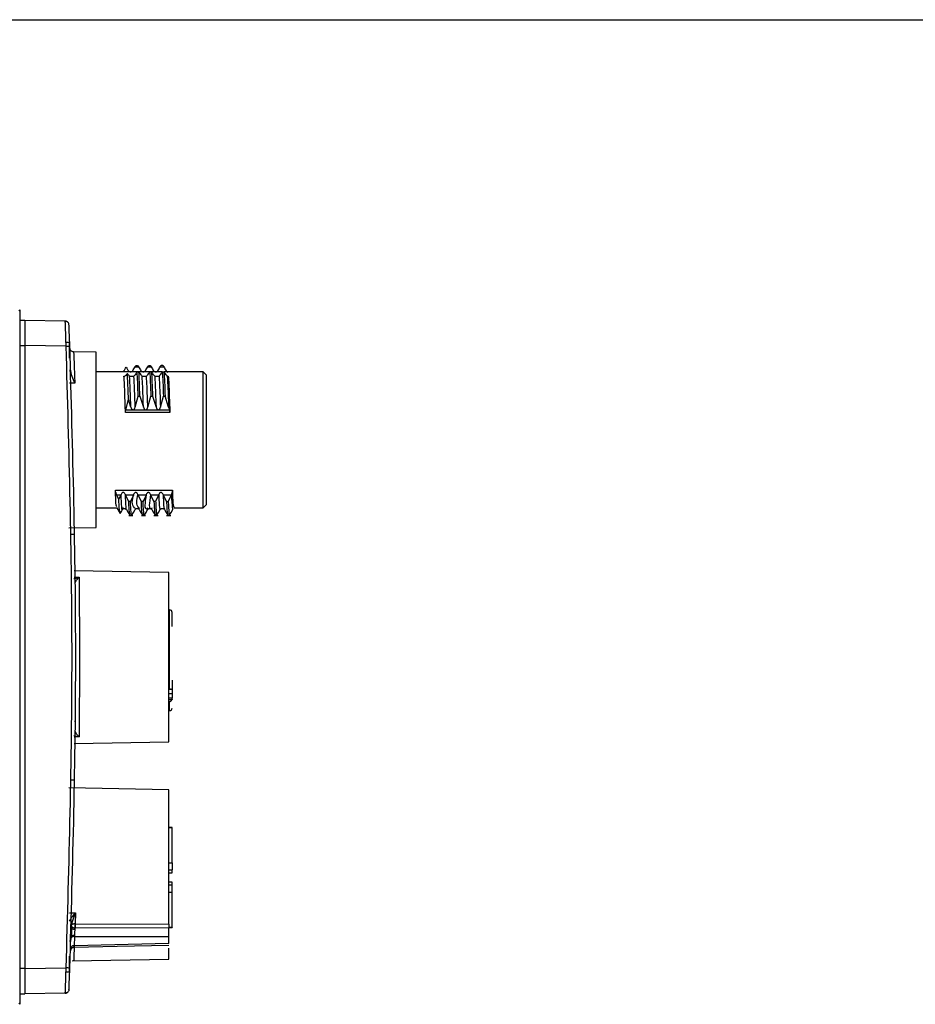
# Model space of a CAD drawing. Header units: millimetres. Extents: x 10 to 272, y 8 to 208.
# Tile 44 of 55: x 110 to 145, y 169 to 208. Entities that reach past the tile are written whole.
import ezdxf

# ---------------------------------------------------------------- set-up
doc = ezdxf.new("R2010")
doc.units = ezdxf.units.MM

msp = doc.modelspace()

# ---------------------------------------------------------------- linework, layer by layer
at = {"color": 7, "linetype": 'Continuous', "lineweight": 25}
for p, q in [((10.0878, 207.6921), (270.0878, 207.6921)), ((109.9193, 196.1629), (109.8849, 196.1291)), ((109.9193, 196.1629), (109.9193, 168.578)), ((110.1193, 195.7454), (109.9193, 195.7454)), ((110.1193, 195.7454), (110.1193, 194.7455)), ((111.7291, 195.7173), (110.1193, 195.7454)), ((111.8939, 194.8704), (111.7669, 194.8704)), ((111.8939, 194.2454), (111.8939, 194.8704)), ((109.9193, 194.7454), (110.1193, 194.7454)), ((111.7625, 194.7169), (110.1193, 194.7456)), ((110.1193, 194.7455), (110.1193, 169.9954)), ((112.9574, 194.48), (112.0602, 194.4956)), ((112.9574, 187.5233), (112.9574, 194.48)), ((111.9457, 193.7535), (111.9444, 193.7753)), ((111.98, 193.5863), (111.9457, 193.7535)), ((114.58, 193.7016), (112.9574, 193.7016)), ((114.5015, 193.9007), (114.5365, 193.9605)), ((114.5015, 193.9007), (114.6385, 193.9007)), ((114.5365, 193.9605), (114.6035, 193.9605)), ((114.5849, 193.7094), (114.5499, 193.6547)), ((114.6519, 193.7094), (114.5849, 193.7094)), ((114.6035, 193.9605), (114.6385, 193.9007)), ((114.6869, 193.6547), (114.6519, 193.7094)), ((115.08, 193.7016), (114.6569, 193.7016)), ((115.0015, 193.9007), (115.0365, 193.9605)), ((115.0015, 193.9007), (115.1385, 193.9007)), ((115.0365, 193.9605), (115.1035, 193.9605)), ((115.0849, 193.7094), (115.0499, 193.6547)), ((115.1519, 193.7094), (115.0849, 193.7094)), ((115.1035, 193.9605), (115.1385, 193.9007)), ((115.1869, 193.6547), (115.1519, 193.7094)), ((115.58, 193.7016), (115.1569, 193.7016)), ((115.5015, 193.9007), (115.5365, 193.9605)), ((115.5015, 193.9007), (115.6385, 193.9007)), ((115.6035, 193.9605), (115.5365, 193.9605)), ((115.5849, 193.7094), (115.5499, 193.6547)), ((115.5849, 193.7094), (115.6519, 193.7094)), ((115.6035, 193.9605), (115.6385, 193.9007)), ((115.6869, 193.6547), (115.6519, 193.7094)), ((117.2074, 193.7016), (115.6569, 193.7016)), ((117.3324, 193.5766), (117.2074, 193.7016)), ((117.2074, 188.3016), (117.2074, 193.7016)), ((112.1065, 193.2542), (111.8939, 193.2557)), ((112.1065, 193.2542), (111.98, 193.5863)), ((114.0571, 193.5283), (114.0979, 193.5283)), ((115.7848, 193.5283), (115.8182, 193.5283)), ((115.8182, 193.5283), (115.8132, 193.5127)), ((117.3324, 191.0016), (117.3324, 193.5766)), ((114.1308, 192.1901), (114.2377, 192.6015)), ((114.3322, 192.3048), (114.2377, 192.6015)), ((114.5054, 192.3048), (114.6251, 192.733)), ((114.6251, 192.733), (114.6921, 192.733)), ((114.6921, 192.733), (114.8322, 192.3048)), ((115.0054, 192.3048), (115.1251, 192.733)), ((115.1251, 192.733), (115.1921, 192.733)), ((115.1921, 192.733), (115.3322, 192.3048)), ((115.5054, 192.3048), (115.6251, 192.733)), ((115.6251, 192.733), (115.6921, 192.733)), ((115.8322, 192.3048), (115.6921, 192.733)), ((115.8815, 192.0894), (114.1205, 192.0894)), ((114.1308, 192.1901), (115.8652, 192.1901)), ((115.8322, 192.3048), (115.8652, 192.1901)), ((117.3324, 188.4266), (117.3324, 191.0016)), ((113.72, 188.996), (115.9811, 188.996)), ((113.9349, 188.8103), (113.7764, 188.8103)), ((113.8586, 188.6381), (113.7764, 188.8103)), ((113.8586, 188.6381), (113.9349, 188.8103)), ((113.9426, 188.8284), (113.9349, 188.8103)), ((114.1241, 188.8103), (114.1158, 188.8284)), ((114.4349, 188.8103), (114.1241, 188.8103)), ((114.2503, 188.5472), (114.1241, 188.8103)), ((114.3173, 188.5472), (114.2503, 188.5472)), ((114.4349, 188.8103), (114.3173, 188.5472)), ((114.4426, 188.8284), (114.4349, 188.8103)), ((114.6241, 188.8103), (114.6158, 188.8284)), ((114.9349, 188.8103), (114.6241, 188.8103)), ((114.7503, 188.5472), (114.6241, 188.8103)), ((114.8173, 188.5472), (114.7503, 188.5472)), ((114.9349, 188.8103), (114.8173, 188.5472)), ((114.9426, 188.8284), (114.9349, 188.8103)), ((115.1241, 188.8103), (115.1158, 188.8284)), ((115.4349, 188.8103), (115.1241, 188.8103)), ((115.2503, 188.5472), (115.1241, 188.8103)), ((115.3173, 188.5472), (115.2503, 188.5472)), ((115.4349, 188.8103), (115.3173, 188.5472)), ((115.4426, 188.8284), (115.4349, 188.8103)), ((115.6241, 188.8103), (115.6158, 188.8284)), ((115.9349, 188.8103), (115.6241, 188.8103)), ((115.7503, 188.5472), (115.6241, 188.8103)), ((115.7503, 188.5472), (115.8173, 188.5472)), ((115.9349, 188.8103), (115.8173, 188.5472)), ((115.9426, 188.8284), (115.9349, 188.8103)), ((112.9574, 188.3016), (113.7767, 188.3016)), ((113.7748, 188.3048), (113.9057, 188.0784)), ((116.0395, 188.3016), (117.2074, 188.3016)), ((117.2074, 188.3016), (117.3343, 188.4285)), ((113.9126, 188.096), (113.9091, 188.0755)), ((114.2497, 188.0016), (114.4161, 188.0016)), ((114.7497, 188.0016), (114.9161, 188.0016)), ((115.2497, 188.0016), (115.4161, 188.0016)), ((115.7497, 188.0016), (115.9161, 188.0016)), ((111.8643, 187.5042), (112.9574, 187.5233)), ((115.8474, 185.7358), (112.0794, 185.8016)), ((112.0843, 185.5451), (112.2751, 185.5418)), ((112.131, 185.3422), (112.173, 185.4329)), ((112.173, 185.4329), (112.2751, 185.5418)), ((115.8474, 179.0051), (115.8474, 185.7358)), ((115.8724, 184.2456), (115.8474, 184.2456)), ((115.8724, 181.1189), (115.8724, 184.2456)), ((115.9724, 183.5892), (115.9724, 184.1457)), ((115.8474, 181.1189), (115.8724, 181.1189)), ((115.9724, 181.4501), (115.9724, 180.9198)), ((115.8474, 181.0971), (115.9339, 181.0971)), ((115.8474, 180.9198), (115.9724, 180.9198)), ((115.9724, 180.743), (115.8474, 180.743)), ((115.9724, 180.9198), (115.9724, 180.743)), ((115.9724, 180.6994), (115.9724, 180.743)), ((115.9634, 180.6698), (115.8474, 180.6698)), ((115.8724, 180.5931), (115.8474, 180.5931)), ((115.8724, 180.2456), (115.8724, 180.5931)), ((115.8474, 180.2456), (115.8724, 180.2456)), ((112.0974, 179.8303), (112.1148, 179.8303)), ((112.0694, 179.2516), (112.2751, 179.1991)), ((112.2751, 179.1991), (112.0843, 179.1958)), ((112.173, 179.3079), (112.131, 179.3987)), ((112.2751, 179.1991), (112.173, 179.3079)), ((112.0794, 178.9393), (115.8474, 179.0051)), ((115.8474, 177.1046), (111.8643, 177.1741)), ((115.8474, 171.7665), (115.8474, 177.1046)), ((115.9724, 175.6013), (115.8474, 175.6013)), ((115.9724, 175.592), (115.8474, 175.592)), ((115.9724, 175.592), (115.9724, 175.6013)), ((115.9724, 174.2047), (115.9724, 175.592)), ((115.8474, 174.2047), (115.9724, 174.2047)), ((115.9724, 174.2047), (115.9724, 173.9154)), ((115.8474, 173.9154), (115.9724, 173.9154)), ((115.8474, 173.8054), (115.9724, 173.8054)), ((115.9724, 173.8054), (115.9724, 173.9154)), ((115.9724, 173.4254), (115.8474, 173.4254)), ((115.9724, 173.3154), (115.8474, 173.3154)), ((115.9724, 173.3154), (115.9724, 173.4254)), ((115.9724, 173.0262), (115.9724, 173.3154)), ((115.9724, 173.0262), (115.8474, 173.0262)), ((115.9724, 171.6389), (115.9724, 173.0262)), ((111.8939, 172.2104), (112.1312, 172.2116)), ((112.0012, 171.825), (112.1312, 172.2116)), ((112.1312, 172.2116), (112.1164, 171.7721)), ((111.9814, 171.7331), (111.9912, 171.783)), ((111.9912, 171.783), (112.0012, 171.825)), ((112.1164, 171.7721), (112.1174, 171.7721)), ((112.1174, 171.7721), (115.8474, 171.7665)), ((115.8474, 171.7665), (115.8474, 171.6073)), ((111.9898, 171.613), (111.9818, 171.6715)), ((111.992, 171.5937), (111.9898, 171.613)), ((112.1112, 171.6133), (112.1174, 171.613)), ((112.1174, 171.613), (112.114, 171.5582)), ((115.8474, 171.6073), (112.1174, 171.613)), ((115.8474, 171.6389), (115.9724, 171.6389)), ((115.8474, 171.6295), (115.9724, 171.6295)), ((115.8474, 171.2682), (115.8474, 171.6073)), ((115.9724, 171.6389), (115.9724, 171.6295)), ((111.9484, 171.0794), (111.968, 171.2229)), ((111.968, 171.2229), (111.9818, 171.291)), ((111.9818, 171.291), (111.9831, 171.3048)), ((112.0992, 171.2743), (112.0858, 170.9052)), ((115.8474, 170.9983), (112.0858, 170.9052)), ((112.1012, 171.3183), (112.0992, 171.2743)), ((112.0992, 171.2743), (115.8474, 171.2682)), ((115.8474, 170.9983), (115.8474, 171.2682)), ((111.9466, 170.7594), (111.9349, 170.698)), ((115.8474, 170.3739), (115.8474, 170.813)), ((111.8939, 169.8704), (111.8939, 170.4954)), ((112.008, 170.3069), (115.8474, 170.3739)), ((110.1193, 169.9954), (109.9193, 169.9954)), ((110.1193, 169.9953), (111.7625, 170.024)), ((110.1193, 169.9954), (110.1193, 169.9953)), ((110.1193, 169.9953), (110.1193, 168.9954)), ((111.7669, 169.8704), (111.8939, 169.8704)), ((109.9193, 168.9954), (110.1193, 168.9954)), ((111.7291, 169.0235), (110.1193, 168.9954)), ((111.7291, 169.0235), (111.7308, 169.0606)), ((109.9193, 168.578), (109.8849, 168.6118))]:
    msp.add_line(p, q, dxfattribs=at)
at = {"color": 7, "linetype": 'Continuous', "lineweight": 25, "flags": 128}
for points in [[(111.8763, 195.5735), (111.8725, 195.6015), (111.8642, 195.6267)], [(113.9124, 188.0784), (113.9562, 188.1541), (113.9999, 188.2297)], [(114.1659, 188.2297), (114.231, 188.1171), (114.2961, 188.0045)], [(114.3697, 188.0045), (114.4348, 188.1171), (114.4999, 188.2297)], [(114.6659, 188.2297), (114.731, 188.1171), (114.7961, 188.0045)], [(114.8697, 188.0045), (114.9348, 188.1171), (114.9999, 188.2297)], [(115.1659, 188.2297), (115.231, 188.1171), (115.2961, 188.0045)], [(115.3697, 188.0045), (115.4348, 188.1171), (115.4999, 188.2297)], [(115.6659, 188.2297), (115.731, 188.1171), (115.7961, 188.0045)], [(115.8697, 188.0045), (115.9348, 188.1171), (115.9999, 188.2297)], [(112.0819, 170.8438), (113.7839, 170.8845), (115.8474, 170.934)], [(111.8763, 169.1674), (111.8725, 169.1394), (111.8642, 169.1142)]]:
    msp.add_lwpolyline(points, dxfattribs=at)
at = {"color": 7, "linetype": 'Continuous', "lineweight": 25}
for centre, radius, start, end in [((111.7264, 195.5674), 0.15, 42.60904, 88.99938), ((109.702, 249.856), 55.1776, 272.14016, 272.2932), ((111.8568, 194.9187), 1.1468, 271.85362, 274.38376), ((111.8399, 194.3013), 0.5579, 275.54926, 280.92607), ((109.9037, 326.4145), 139.1737, 270.846781, 270.907456), ((112.0735, 185.9028), 0.4135, 269.43582, 299.18923), ((115.8724, 184.1456), 0.1, 0.00079, 89.99907), ((115.8724, 180.3456), 0.1, 270.00093, 359.99921), ((109.9037, 38.3264), 139.1737, 89.092544, 89.153219), ((114.3935, 171.6178), 2.2823, 176.12485, 180.11434), ((116.8281, 171.6919), 4.7113, 179.02487, 180.95902), ((112.1131, 171.7825), 0.2243, 237.32635, 270.2332), ((111.8518, 169.7473), 1.3356, 85.84996, 88.19297), ((112.0884, 171.1087), 0.1659, 86.27207, 136.51267), ((112.0888, 171.0974), 0.2212, 86.79961, 118.93663), ((112.0698, 170.7725), 0.1337, 83.13755, 169.27432), ((109.702, 114.8848), 55.1776, 87.7068, 87.85984), ((111.7264, 169.1735), 0.15, 271.00002, 317.42905)]:
    msp.add_arc(centre, radius, start, end, dxfattribs=at)
for points, knots in [([(111.7625, 194.7169), (111.7603, 194.7906), (111.7562, 194.9289), (111.749, 195.1647), (111.7408, 195.3997), (111.7349, 195.5948), (111.7302, 195.6924), (111.7291, 195.7173)], [0, 0, 0, 0, 0.2208161, 0.4148427, 0.7071256, 0.9252835, 1, 1, 1, 1]), ([(111.8643, 195.6264), (111.8575, 195.6391), (111.844, 195.6642), (111.8099, 195.6902), (111.7701, 195.7034), (111.7434, 195.6998), (111.7302, 195.698)], [0, 0, 0, 0, 0.2593532, 0.5138386, 0.7605273, 1, 1, 1, 1]), ([(111.9098, 194.7226), (111.9056, 194.8313), (111.8979, 195.0318), (111.8876, 195.2938), (111.8806, 195.4687), (111.8772, 195.5518), (111.8763, 195.5735)], [0, 0, 0, 0, 0.3831597, 0.7070307, 0.9237728, 1, 1, 1, 1]), ([(112.0602, 194.4956), (112.042, 194.4979), (112.0042, 194.5026), (111.9554, 194.5357), (111.9211, 194.5835), (111.9156, 194.621), (111.913, 194.6391)], [0, 0, 0, 0, 0.2415333, 0.501143, 0.7601392, 1, 1, 1, 1]), ([(112.0606, 194.4873), (112.0605, 194.49), (112.0582, 194.5482), (112.0739, 194.1422), (112.0827, 193.9196), (112.0972, 193.5136), (112.1065, 193.2542)], [0, 0, 0, 0, 0.0062148, 0.1330559, 0.445918, 1, 1, 1, 1]), ([(114.0223, 193.6928), (114.0228, 193.6929), (114.0268, 193.6939), (114.0314, 193.706), (114.0444, 193.7215), (114.0648, 193.7554), (114.1009, 193.8101), (114.1289, 193.8582), (114.1462, 193.8876)], [0, 0, 0, 0, 0.00606332, 0.05334965, 0.14451627, 0.27980269, 0.55775514, 1, 1, 1, 1]), ([(114.1946, 193.6428), (114.1737, 193.6141), (114.1407, 193.5686), (114.1034, 193.525), (114.0637, 193.5071), (114.0591, 193.5219), (114.0571, 193.5283)], [0, 0, 0, 0, 0.5085416, 0.80617, 0.9163497, 1, 1, 1, 1]), ([(114.1462, 193.8876), (114.1638, 193.8579), (114.192, 193.8105), (114.2235, 193.7651), (114.2352, 193.7482)], [0, 0, 0, 0, 0.626587, 1, 1, 1, 1]), ([(114.2377, 192.6015), (114.2328, 192.7579), (114.2218, 193.1052), (114.2042, 193.4521), (114.1946, 193.6428)], [0, 0, 0, 0, 0.450452, 1, 1, 1, 1]), ([(114.28, 193.5325), (114.2684, 193.5449), (114.2366, 193.5791), (114.2109, 193.6181), (114.1946, 193.6428)], [0, 0, 0, 0, 0.3652502, 1, 1, 1, 1]), ([(114.2352, 193.7482), (114.2457, 193.7373), (114.2631, 193.7195), (114.2913, 193.7107), (114.3094, 193.7078), (114.3234, 193.707), (114.3376, 193.7077), (114.3557, 193.7108), (114.3827, 193.7197), (114.3984, 193.7371), (114.4084, 193.7482)], [0, 0, 0, 0, 0.2246932, 0.3690208, 0.4366861, 0.5027262, 0.5800981, 0.65211, 0.7802009, 1, 1, 1, 1]), ([(114.4084, 193.7482), (114.423, 193.7713), (114.4547, 193.8217), (114.4851, 193.8729), (114.5015, 193.9007)], [0, 0, 0, 0, 0.4583984, 1, 1, 1, 1]), ([(114.5499, 193.6547), (114.5339, 193.6302), (114.5053, 193.5865), (114.4691, 193.549), (114.4532, 193.5325)], [0, 0, 0, 0, 0.5607132, 1, 1, 1, 1]), ([(114.6251, 192.733), (114.6191, 192.9205), (114.6087, 193.2461), (114.592, 193.5714), (114.5849, 193.7094)], [0, 0, 0, 0, 0.5759991, 1, 1, 1, 1]), ([(114.6385, 193.9007), (114.655, 193.8729), (114.6858, 193.8211), (114.7196, 193.7712), (114.7352, 193.7482)], [0, 0, 0, 0, 0.5373458, 1, 1, 1, 1]), ([(114.6921, 192.733), (114.6861, 192.9205), (114.6757, 193.2461), (114.659, 193.5714), (114.6519, 193.7094)], [0, 0, 0, 0, 0.575999, 1, 1, 1, 1]), ([(114.78, 193.5325), (114.7651, 193.549), (114.7308, 193.5872), (114.7028, 193.6303), (114.6869, 193.6547)], [0, 0, 0, 0, 0.4329951, 1, 1, 1, 1]), ([(114.7352, 193.7482), (114.7457, 193.7373), (114.7631, 193.7195), (114.7913, 193.7107), (114.8094, 193.7078), (114.8234, 193.707), (114.8376, 193.7077), (114.8557, 193.7108), (114.8827, 193.7197), (114.8984, 193.7371), (114.9084, 193.7482)], [0, 0, 0, 0, 0.2246992, 0.369026, 0.4366909, 0.5027213, 0.5801022, 0.6521137, 0.7801951, 1, 1, 1, 1]), ([(114.9084, 193.7482), (114.923, 193.7713), (114.9547, 193.8217), (114.9851, 193.8729), (115.0015, 193.9007)], [0, 0, 0, 0, 0.4583954, 1, 1, 1, 1]), ([(115.0499, 193.6547), (115.0339, 193.6302), (115.0053, 193.5865), (114.9691, 193.549), (114.9532, 193.5325)], [0, 0, 0, 0, 0.5607207, 1, 1, 1, 1]), ([(115.0849, 193.7094), (115.092, 193.5714), (115.1087, 193.2461), (115.1191, 192.9205), (115.1251, 192.733)], [0, 0, 0, 0, 0.4240009, 1, 1, 1, 1]), ([(115.1385, 193.9007), (115.155, 193.8729), (115.1858, 193.8211), (115.2196, 193.7712), (115.2352, 193.7482)], [0, 0, 0, 0, 0.5373458, 1, 1, 1, 1]), ([(115.1519, 193.7094), (115.159, 193.5714), (115.1757, 193.2461), (115.1861, 192.9205), (115.1921, 192.733)], [0, 0, 0, 0, 0.4240009, 1, 1, 1, 1]), ([(115.28, 193.5325), (115.2651, 193.549), (115.2308, 193.5872), (115.2028, 193.6303), (115.1869, 193.6547)], [0, 0, 0, 0, 0.4329995, 1, 1, 1, 1]), ([(115.2352, 193.7482), (115.2457, 193.7373), (115.2631, 193.7195), (115.2913, 193.7107), (115.3094, 193.7078), (115.3234, 193.707), (115.3376, 193.7077), (115.3557, 193.7108), (115.3827, 193.7197), (115.3984, 193.7371), (115.4084, 193.7482)], [0, 0, 0, 0, 0.2246932, 0.3690208, 0.4366861, 0.5027262, 0.5800981, 0.65211, 0.7802009, 1, 1, 1, 1]), ([(115.4084, 193.7482), (115.423, 193.7713), (115.4547, 193.8217), (115.4851, 193.8729), (115.5015, 193.9007)], [0, 0, 0, 0, 0.4583954, 1, 1, 1, 1]), ([(115.5499, 193.6547), (115.5339, 193.6302), (115.5053, 193.5865), (115.4691, 193.549), (115.4532, 193.5325)], [0, 0, 0, 0, 0.5607132, 1, 1, 1, 1]), ([(115.5849, 193.7094), (115.592, 193.5714), (115.6087, 193.2461), (115.6191, 192.9205), (115.6251, 192.733)], [0, 0, 0, 0, 0.4240009, 1, 1, 1, 1]), ([(115.6385, 193.9007), (115.655, 193.8729), (115.6858, 193.8211), (115.7196, 193.7712), (115.7352, 193.7482)], [0, 0, 0, 0, 0.5373458, 1, 1, 1, 1]), ([(115.6519, 193.7094), (115.659, 193.5714), (115.6757, 193.2461), (115.6861, 192.9205), (115.6921, 192.733)], [0, 0, 0, 0, 0.4240009, 1, 1, 1, 1]), ([(115.78, 193.5325), (115.7653, 193.5488), (115.731, 193.587), (115.7029, 193.63), (115.6869, 193.6547)], [0, 0, 0, 0, 0.42741, 1, 1, 1, 1]), ([(115.7352, 193.7482), (115.7444, 193.7379), (115.7591, 193.7215), (115.7725, 193.6904), (115.7816, 193.6924), (115.782, 193.6925)], [0, 0, 0, 0, 0.6180358, 0.9872443, 1, 1, 1, 1]), ([(114.1205, 192.0894), (114.1117, 192.3417), (114.0966, 192.777), (114.0779, 193.2569), (114.0605, 193.484), (114.0571, 193.5283)], [0, 0, 0, 0, 0.5258392, 0.9072798, 1, 1, 1, 1]), ([(114.4532, 193.5325), (114.4421, 193.5263), (114.423, 193.5156), (114.3967, 193.5138), (114.3789, 193.513), (114.365, 193.5129), (114.3508, 193.513), (114.333, 193.5138), (114.3079, 193.5157), (114.2905, 193.5262), (114.28, 193.5325)], [0, 0, 0, 0, 0.2074503, 0.3583667, 0.4318195, 0.5042073, 0.5890984, 0.667147, 0.8004128, 1, 1, 1, 1]), ([(114.3322, 192.3048), (114.3247, 192.5451), (114.312, 192.9545), (114.2893, 193.3635), (114.28, 193.5325)], [0, 0, 0, 0, 0.58695665, 1, 1, 1, 1]), ([(114.5054, 192.3048), (114.4979, 192.5451), (114.4852, 192.9545), (114.4625, 193.3635), (114.4532, 193.5325)], [0, 0, 0, 0, 0.58695665, 1, 1, 1, 1]), ([(114.9532, 193.5325), (114.9421, 193.5263), (114.923, 193.5156), (114.8967, 193.5138), (114.8789, 193.513), (114.865, 193.5129), (114.8508, 193.513), (114.833, 193.5138), (114.8079, 193.5157), (114.7905, 193.5262), (114.78, 193.5325)], [0, 0, 0, 0, 0.2074577, 0.3583728, 0.4318146, 0.504212, 0.589092, 0.6671399, 0.8004147, 1, 1, 1, 1]), ([(114.8322, 192.3048), (114.8294, 192.3857), (114.8202, 192.6568), (114.807, 193.0662), (114.788, 193.3943), (114.78, 193.5325)], [0, 0, 0, 0, 0.1978485, 0.662052, 1, 1, 1, 1]), ([(115.0054, 192.3048), (115.0026, 192.3857), (114.9934, 192.6568), (114.9802, 193.0662), (114.9612, 193.3943), (114.9532, 193.5325)], [0, 0, 0, 0, 0.1978485, 0.662052, 1, 1, 1, 1]), ([(115.4532, 193.5325), (115.4421, 193.5263), (115.423, 193.5156), (115.3967, 193.5138), (115.3789, 193.513), (115.365, 193.5129), (115.3508, 193.513), (115.333, 193.5138), (115.3079, 193.5157), (115.2905, 193.5262), (115.28, 193.5325)], [0, 0, 0, 0, 0.2074503, 0.3583667, 0.4318195, 0.5042073, 0.5890984, 0.667147, 0.8004128, 1, 1, 1, 1]), ([(115.28, 193.5325), (115.2847, 193.457), (115.2988, 193.2344), (115.3143, 192.825), (115.3258, 192.4912), (115.3322, 192.3048)], [0, 0, 0, 0, 0.18462244, 0.5445658, 1, 1, 1, 1]), ([(115.4532, 193.5325), (115.4579, 193.457), (115.472, 193.2344), (115.4875, 192.825), (115.499, 192.4912), (115.5054, 192.3048)], [0, 0, 0, 0, 0.1846225, 0.5445658, 1, 1, 1, 1]), ([(115.78, 193.5325), (115.7893, 193.3635), (115.812, 192.9545), (115.8247, 192.5451), (115.8322, 192.3048)], [0, 0, 0, 0, 0.41304335, 1, 1, 1, 1]), ([(115.8099, 193.5139), (115.8052, 193.5151), (115.7935, 193.5183), (115.785, 193.5271), (115.78, 193.5325)], [0, 0, 0, 0, 0.3989736, 1, 1, 1, 1]), ([(115.8182, 193.5283), (115.8213, 193.4881), (115.8383, 193.2676), (115.8573, 192.7877), (115.8726, 192.3482), (115.8815, 192.0894)], [0, 0, 0, 0, 0.0841642, 0.4605961, 1, 1, 1, 1]), ([(114.1205, 192.0894), (114.121, 192.1128), (114.1217, 192.1467), (114.1286, 192.1799), (114.1308, 192.1901)], [0, 0, 0, 0, 0.6910289, 1, 1, 1, 1]), ([(114.3322, 192.3048), (114.3406, 192.2814), (114.3537, 192.2446), (114.3827, 192.2092), (114.4045, 192.1967), (114.4205, 192.1937), (114.4368, 192.1962), (114.4523, 192.2045), (114.4665, 192.2181), (114.4888, 192.2498), (114.4982, 192.2809), (114.5054, 192.3048)], [0, 0, 0, 0, 0.2495498, 0.3924288, 0.4487031, 0.5001381, 0.5545102, 0.611248, 0.6755069, 0.7509213, 1, 1, 1, 1]), ([(114.8322, 192.3048), (114.8405, 192.2814), (114.8537, 192.2446), (114.8827, 192.2092), (114.9045, 192.1967), (114.9205, 192.1937), (114.9368, 192.1962), (114.9523, 192.2045), (114.9665, 192.2181), (114.9888, 192.2498), (114.9982, 192.2809), (115.0054, 192.3048)], [0, 0, 0, 0, 0.24954894, 0.39243171, 0.44870037, 0.5001413, 0.554507, 0.61124469, 0.67550791, 0.7509221, 1, 1, 1, 1]), ([(115.3322, 192.3048), (115.3405, 192.2814), (115.3537, 192.2446), (115.3827, 192.2092), (115.4045, 192.1967), (115.4205, 192.1937), (115.4368, 192.1962), (115.4523, 192.2045), (115.4665, 192.2181), (115.4888, 192.2498), (115.4982, 192.2809), (115.5054, 192.3048)], [0, 0, 0, 0, 0.2495517, 0.3924303, 0.4487045, 0.5001394, 0.5545113, 0.611249, 0.6755077, 0.7509219, 1, 1, 1, 1]), ([(115.8652, 192.1901), (115.8711, 192.1657), (115.8792, 192.1325), (115.881, 192.0985), (115.8815, 192.0894)], [0, 0, 0, 0, 0.7339576, 1, 1, 1, 1]), ([(113.7747, 188.3374), (113.7683, 188.3602), (113.7261, 188.5095), (113.735, 188.734), (113.7237, 188.9304), (113.72, 188.996)], [0, 0, 0, 0, 0.1072043, 0.7016368, 1, 1, 1, 1]), ([(113.7764, 188.8103), (113.7682, 188.8287), (113.7528, 188.8633), (113.7358, 188.9134), (113.724, 188.9569), (113.7212, 188.984), (113.72, 188.996)], [0, 0, 0, 0, 0.3088718, 0.5826158, 0.8140466, 1, 1, 1, 1]), ([(115.9811, 188.996), (115.9809, 188.9848), (115.9805, 188.9601), (115.9727, 188.9204), (115.9606, 188.8755), (115.9488, 188.8447), (115.9426, 188.8284)], [0, 0, 0, 0, 0.1942195, 0.4280719, 0.6986102, 1, 1, 1, 1]), ([(115.981, 188.996), (115.9846, 188.933), (115.9954, 188.7377), (115.9885, 188.5084), (116.0315, 188.3511), (116.0395, 188.322)], [0, 0, 0, 0, 0.279884, 0.8664103, 1, 1, 1, 1]), ([(113.9055, 188.0961), (113.8979, 188.1366), (113.8645, 188.3152), (113.8612, 188.4973), (113.8586, 188.6381)], [0, 0, 0, 0, 0.22716763, 1, 1, 1, 1]), ([(114.1158, 188.8284), (114.1058, 188.8467), (114.0901, 188.875), (114.0611, 188.8992), (114.0419, 188.9073), (114.0276, 188.9095), (114.0128, 188.9075), (113.9939, 188.8989), (113.9661, 188.8748), (113.952, 188.847), (113.9426, 188.8284)], [0, 0, 0, 0, 0.2501618, 0.3895401, 0.4473546, 0.5008119, 0.5633108, 0.6253381, 0.7507644, 1, 1, 1, 1]), ([(114.0168, 188.3201), (114.0076, 188.2812), (113.9777, 188.154), (113.9595, 188.5761), (113.9493, 188.7287), (113.9426, 188.8284)], [0, 0, 0, 0, 0.13243839, 0.43282973, 1, 1, 1, 1]), ([(114.1661, 188.2377), (114.1656, 188.2358), (114.1458, 188.1657), (114.1351, 188.6103), (114.1234, 188.7422), (114.1158, 188.8284)], [0, 0, 0, 0, 0.0091563, 0.3522338, 1, 1, 1, 1]), ([(114.2994, 188.0016), (114.2906, 188.0475), (114.2594, 188.2095), (114.258, 188.3933), (114.2512, 188.5293), (114.2503, 188.5472)], [0, 0, 0, 0, 0.2550319, 0.9019071, 1, 1, 1, 1]), ([(114.3699, 188.0215), (114.3687, 188.014), (114.3596, 187.9542), (114.3314, 188.2484), (114.3283, 188.3347), (114.3205, 188.4796), (114.3182, 188.5294), (114.3173, 188.5472)], [0, 0, 0, 0, 0.03552521, 0.28149292, 0.73426241, 0.90541469, 1, 1, 1, 1]), ([(114.5115, 188.2789), (114.4999, 188.2867), (114.3404, 188.3934), (114.3934, 188.6191), (114.4426, 188.8284)], [0, 0, 0, 0, 0.0724845, 1, 1, 1, 1]), ([(114.6158, 188.8284), (114.6058, 188.8467), (114.5901, 188.875), (114.5611, 188.8992), (114.5419, 188.9073), (114.5276, 188.9095), (114.5128, 188.9075), (114.4939, 188.8989), (114.4661, 188.8748), (114.452, 188.847), (114.4426, 188.8284)], [0, 0, 0, 0, 0.2501572, 0.3895412, 0.4473555, 0.5008053, 0.5633116, 0.6253387, 0.7507648, 1, 1, 1, 1]), ([(114.6847, 188.2789), (114.6731, 188.2867), (114.5136, 188.3934), (114.5666, 188.6191), (114.6158, 188.8284)], [0, 0, 0, 0, 0.072482, 1, 1, 1, 1]), ([(114.7994, 188.0016), (114.7906, 188.0475), (114.7594, 188.2095), (114.758, 188.3933), (114.7512, 188.5293), (114.7503, 188.5472)], [0, 0, 0, 0, 0.2550319, 0.9019071, 1, 1, 1, 1]), ([(114.8699, 188.0215), (114.8687, 188.014), (114.8596, 187.9542), (114.8314, 188.2484), (114.8283, 188.3347), (114.8205, 188.4796), (114.8182, 188.5294), (114.8173, 188.5472)], [0, 0, 0, 0, 0.0355252, 0.281493, 0.7342623, 0.9054147, 1, 1, 1, 1]), ([(114.9426, 188.8284), (114.8918, 188.5106), (114.8371, 188.169), (115.0031, 188.2941), (115.0147, 188.3028)], [0, 0, 0, 0, 0.9304564, 1, 1, 1, 1]), ([(115.1158, 188.8284), (115.1058, 188.8467), (115.0901, 188.875), (115.0611, 188.8992), (115.0419, 188.9073), (115.0276, 188.9095), (115.0128, 188.9075), (114.9939, 188.8989), (114.9661, 188.8748), (114.952, 188.847), (114.9426, 188.8284)], [0, 0, 0, 0, 0.2501617, 0.3895401, 0.4473615, 0.5008114, 0.5633178, 0.6253381, 0.7507644, 1, 1, 1, 1]), ([(115.1158, 188.8284), (115.065, 188.5106), (115.0103, 188.169), (115.1764, 188.2941), (115.1879, 188.3028)], [0, 0, 0, 0, 0.9304564, 1, 1, 1, 1]), ([(115.2503, 188.5472), (115.2512, 188.5293), (115.258, 188.3933), (115.2594, 188.2095), (115.2906, 188.0475), (115.2994, 188.0016)], [0, 0, 0, 0, 0.0980929, 0.7449681, 1, 1, 1, 1]), ([(115.3173, 188.5472), (115.3182, 188.5294), (115.3205, 188.4796), (115.3283, 188.3347), (115.3314, 188.2484), (115.3596, 187.9542), (115.3687, 188.014), (115.3699, 188.0215)], [0, 0, 0, 0, 0.0945853, 0.2657376, 0.7185071, 0.9644748, 1, 1, 1, 1]), ([(115.6158, 188.8284), (115.6058, 188.8467), (115.5901, 188.875), (115.5611, 188.8992), (115.5419, 188.9073), (115.5276, 188.9095), (115.5128, 188.9075), (115.4939, 188.8989), (115.4661, 188.8748), (115.452, 188.847), (115.4426, 188.8284)], [0, 0, 0, 0, 0.2501572, 0.3895412, 0.4473555, 0.5008053, 0.5633116, 0.6253387, 0.7507648, 1, 1, 1, 1]), ([(115.4426, 188.8284), (115.4451, 188.7848), (115.4549, 188.6155), (115.4448, 188.413), (115.4911, 188.265), (115.4997, 188.2377)], [0, 0, 0, 0, 0.2206495, 0.8558255, 1, 1, 1, 1]), ([(115.6158, 188.8284), (115.6184, 188.7848), (115.6283, 188.6156), (115.617, 188.4204), (115.6604, 188.2796), (115.6666, 188.2594)], [0, 0, 0, 0, 0.22936795, 0.88964108, 1, 1, 1, 1]), ([(115.7503, 188.5472), (115.7512, 188.5293), (115.758, 188.3933), (115.7594, 188.2095), (115.7906, 188.0475), (115.7994, 188.0016)], [0, 0, 0, 0, 0.0980929, 0.7449681, 1, 1, 1, 1]), ([(115.8173, 188.5472), (115.8182, 188.5294), (115.8205, 188.4796), (115.8283, 188.3347), (115.8314, 188.2484), (115.8596, 187.9542), (115.8687, 188.014), (115.8699, 188.0215)], [0, 0, 0, 0, 0.0945853, 0.2657377, 0.718507, 0.9644748, 1, 1, 1, 1]), ([(115.9426, 188.8284), (115.9452, 188.7291), (115.9488, 188.5955), (115.9888, 188.1742), (115.9988, 188.24), (116, 188.2481)], [0, 0, 0, 0, 0.7170497, 0.9652449, 1, 1, 1, 1]), ([(113.9999, 188.2297), (114.0095, 188.2417), (114.0304, 188.2679), (114.0829, 188.2814), (114.1353, 188.2679), (114.1563, 188.2417), (114.1659, 188.2297)], [0, 0, 0, 0, 0.2286517, 0.5000045, 0.7713483, 1, 1, 1, 1]), ([(114.4999, 188.2297), (114.5095, 188.2417), (114.5304, 188.2679), (114.5829, 188.2814), (114.6353, 188.2679), (114.6563, 188.2417), (114.6659, 188.2297)], [0, 0, 0, 0, 0.2286461, 0.5, 0.7713539, 1, 1, 1, 1]), ([(114.9999, 188.2297), (115.0095, 188.2417), (115.0304, 188.2679), (115.0829, 188.2814), (115.1353, 188.2679), (115.1563, 188.2417), (115.1659, 188.2297)], [0, 0, 0, 0, 0.2286517, 0.4999955, 0.7713483, 1, 1, 1, 1]), ([(115.4999, 188.2297), (115.5095, 188.2417), (115.5304, 188.2679), (115.5829, 188.2814), (115.6353, 188.2679), (115.6563, 188.2417), (115.6659, 188.2297)], [0, 0, 0, 0, 0.2286512, 0.5000033, 0.7713554, 1, 1, 1, 1]), ([(112.2751, 185.5418), (112.2751, 185.5417), (112.2751, 185.5416), (112.2751, 185.5413), (112.2752, 185.5401), (112.2752, 185.5359), (112.2754, 185.5188), (112.2764, 185.4437), (112.2786, 185.2478), (112.2821, 184.8446), (112.2868, 184.1746), (112.2909, 183.3178), (112.2925, 182.3703), (112.2909, 181.4228), (112.2868, 180.5661), (112.2821, 179.8965), (112.2786, 179.4937), (112.2764, 179.2978), (112.2755, 179.2224), (112.2752, 179.205), (112.2752, 179.2005), (112.2751, 179.1992), (112.2751, 179.1991)], [0, 0, 0, 0, 0.0000188, 0.00005217, 0.00016293, 0.00056113, 0.00207866, 0.00821158, 0.03611581, 0.09472454, 0.19893684, 0.3530183, 0.49998315, 0.64704012, 0.80119531, 0.90518839, 0.96375545, 0.99170256, 0.99787317, 0.99941324, 0.99994111, 1, 1, 1, 1]), ([(115.8724, 181.1189), (115.8728, 181.1187), (115.8855, 181.1112), (115.9064, 181.1009), (115.9343, 181.0956), (115.9525, 181.0998), (115.9604, 181.1071), (115.9631, 181.1112), (115.9634, 181.1118)], [0, 0, 0, 0, 0.013327, 0.44416423, 0.69005392, 0.85173691, 0.98149531, 1, 1, 1, 1]), ([(115.9724, 181.1414), (115.9713, 181.1331), (115.9699, 181.1225), (115.9646, 181.1136), (115.9634, 181.1118)], [0, 0, 0, 0, 0.7922584, 1, 1, 1, 1]), ([(115.8724, 180.5931), (115.8728, 180.5933), (115.8872, 180.5992), (115.91, 180.6128), (115.9355, 180.6349), (115.9516, 180.6529), (115.9598, 180.6641), (115.9631, 180.6693), (115.9634, 180.6698)], [0, 0, 0, 0, 0.0102917, 0.3863733, 0.6538042, 0.8481286, 0.984164, 1, 1, 1, 1]), ([(115.9724, 180.6994), (115.9713, 180.6911), (115.9699, 180.6806), (115.9646, 180.6717), (115.9634, 180.6698)], [0, 0, 0, 0, 0.7922551, 1, 1, 1, 1]), ([(112.1312, 172.2116), (112.0847, 172.16), (111.9913, 172.0562), (111.9193, 171.9367), (111.8832, 171.8766)], [0, 0, 0, 0, 0.497387, 1, 1, 1, 1]), ([(111.9818, 171.6715), (111.9796, 171.6818), (111.9753, 171.7023), (111.9794, 171.7228), (111.9814, 171.7331)], [0, 0, 0, 0, 0.5010401, 1, 1, 1, 1]), ([(112.1164, 171.7721), (112.1009, 171.7717), (112.0719, 171.771), (112.0332, 171.7624), (112.0023, 171.7508), (111.9877, 171.7385), (111.9814, 171.7331)], [0, 0, 0, 0, 0.3226843, 0.6033607, 0.8272628, 1, 1, 1, 1]), ([(111.9818, 171.6715), (111.9878, 171.6645), (112.0013, 171.649), (112.0309, 171.6318), (112.0681, 171.6181), (112.0963, 171.615), (112.1112, 171.6133)], [0, 0, 0, 0, 0.1891718, 0.4189287, 0.6932714, 1, 1, 1, 1]), ([(111.9831, 171.3048), (111.9856, 171.3522), (111.9892, 171.4218), (111.9925, 171.5181), (111.9922, 171.567), (111.992, 171.5937)], [0, 0, 0, 0, 0.49255322, 0.72296976, 1, 1, 1, 1]), ([(112.114, 171.5582), (112.1114, 171.5389), (112.106, 171.4991), (112.0969, 171.4387), (112.0995, 171.3777), (112.1006, 171.3377), (112.1012, 171.3183)], [0, 0, 0, 0, 0.2429047, 0.5010118, 0.7582738, 1, 1, 1, 1]), ([(111.9463, 170.7512), (111.9531, 170.7643), (111.9668, 170.7908), (112.0006, 170.8202), (112.0398, 170.8395), (112.0678, 170.8424), (112.0813, 170.8438)], [0, 0, 0, 0, 0.2547977, 0.51354, 0.7650847, 1, 1, 1, 1]), ([(112.0822, 170.822), (112.0796, 170.748), (112.0755, 170.634), (112.0604, 170.2552), (112.0632, 170.325), (112.0635, 170.3306)], [0, 0, 0, 0, 0.6304171, 0.9706828, 1, 1, 1, 1]), ([(112.0858, 170.9052), (112.0849, 170.8924), (112.0837, 170.8754), (112.0806, 170.8346), (112.0841, 170.8833), (112.0854, 170.9018), (112.0863, 170.9151)], [0, 0, 0, 0, 0.3520208, 0.4627523, 0.6131484, 1, 1, 1, 1]), ([(111.7308, 169.0606), (111.7313, 169.0732), (111.7353, 169.1586), (111.7407, 169.3415), (111.749, 169.5765), (111.7562, 169.8121), (111.7603, 169.9504), (111.7625, 170.024)], [0, 0, 0, 0, 0.0392583, 0.2662066, 0.5695661, 0.7708925, 1, 1, 1, 1]), ([(111.8763, 169.1674), (111.8772, 169.1891), (111.8806, 169.2724), (111.8876, 169.4475), (111.898, 169.7094), (111.9056, 169.9098), (111.9098, 170.0183)], [0, 0, 0, 0, 0.0765698, 0.29347829, 0.61766561, 1, 1, 1, 1]), ([(111.7302, 169.0431), (111.7434, 169.0413), (111.7701, 169.0377), (111.8099, 169.0507), (111.844, 169.0767), (111.8575, 169.1018), (111.8643, 169.1144)], [0, 0, 0, 0, 0.2396031, 0.4862493, 0.7406358, 1, 1, 1, 1])]:
    msp.add_open_spline(points, degree=3, knots=knots, dxfattribs=at)
for points in [[(111.7625, 170.024), (111.8799, 174.1395), (112.1147, 182.3704), (111.8799, 190.6014), (111.7625, 194.7169)], [(111.9098, 170.0183), (112.0272, 174.1357), (112.262, 182.3704), (112.0272, 190.6052), (111.9098, 194.7226)]]:
    msp.add_open_spline(points, degree=3, dxfattribs=at)

doc.saveas('drawing.dxf')
